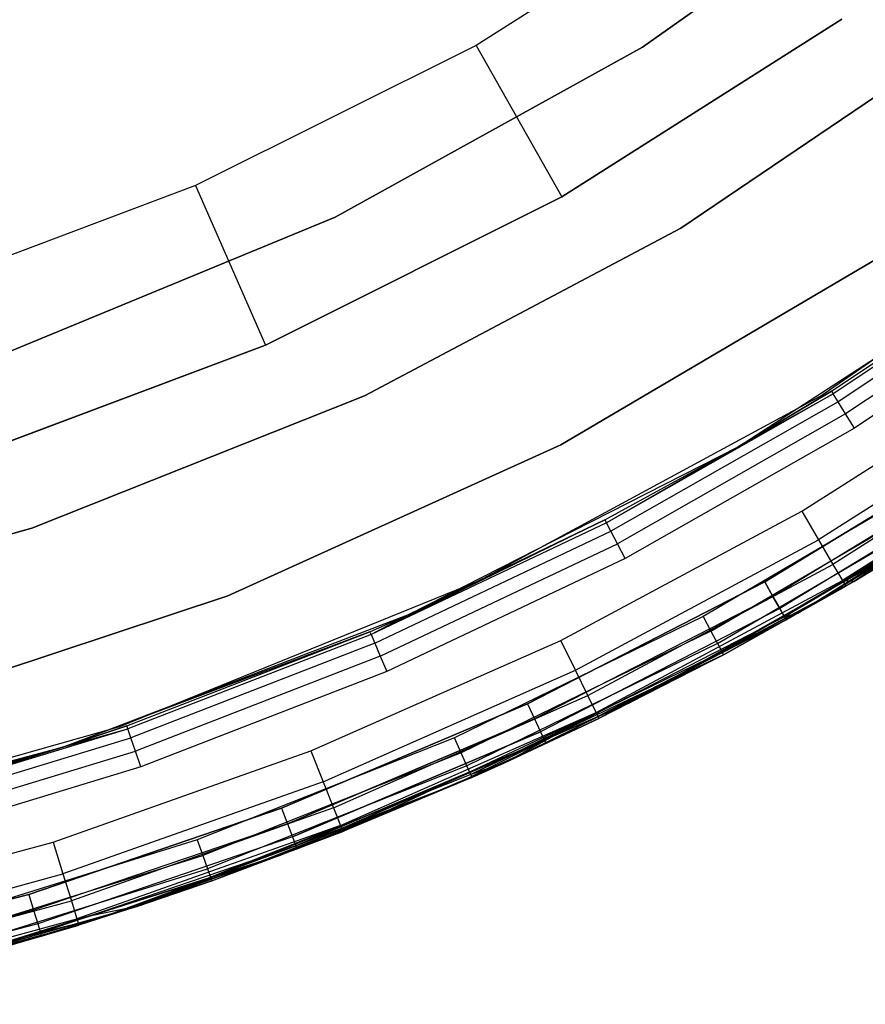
# Model space of a CAD drawing. Extents: x 0.04 to 8.54, y 0.04 to 8.54.
# Tile 12 of 36: x 5.49 to 6.46, y 0.14 to 1.28. Entities that reach past the tile are written whole.
import ezdxf

# ---------------------------------------------------------------- set-up
doc = ezdxf.new("R2010")
doc.units = 0
doc.header["$LTSCALE"] = 2.54
doc.layers.get('0').update_dxf_attribs({"color": 13, "linetype": 'CONTINUOUS'})

# ---------------------------------------------------------------- blocks, each defined once
blk = doc.blocks.new('MURTER_STL')
at = {"color": 0}
for p, q in [((6.5376, 1.4789, -5.66), (6.2084, 1.2453, -5.66)), ((6.2084, 1.2453, -5.3), (6.5376, 1.4789, -5.3)), ((6.2084, 1.2453, -5.3), (6.5376, 1.4789, -5.3)), ((6.5376, 1.4789, -5.66), (6.2084, 1.2453, -5.66)), ((6.3212, 1.4406, -5.9053), (6.0171, 1.2472, -5.9053)), ((6.3212, 1.4406, -5.9053), (6.0171, 1.2472, -5.9053)), ((6.1156, 1.0732, -5.7053), (6.4371, 1.2776, -5.7053)), ((6.4371, 1.2776, -4.1053), (6.1156, 1.0732, -4.1053)), ((6.4371, 1.2776, -4.1053), (6.1156, 1.0732, -4.1053)), ((6.1156, 1.0732, -5.7053), (6.4371, 1.2776, -5.7053)), ((6.2523, 1.0372, -5.85), (6.5929, 1.2681, -5.85)), ((6.5929, 1.2681, -5.66), (6.2523, 1.0372, -5.66)), ((6.2523, 1.0372, -5.85), (6.5929, 1.2681, -5.85)), ((6.5929, 1.2681, -5.66), (6.2523, 1.0372, -5.66)), ((6.0171, 1.2472, -5.9053), (5.6948, 1.0861, -5.9053)), ((6.0171, 1.2472, -5.9053), (5.6948, 1.0861, -5.9053)), ((6.2084, 1.2453, -5.66), (5.8551, 1.05, -5.66)), ((5.8551, 1.05, -5.3), (6.2084, 1.2453, -5.3)), ((5.8551, 1.05, -5.3), (6.2084, 1.2453, -5.3)), ((6.2084, 1.2453, -5.66), (5.8551, 1.05, -5.66)), ((6.0171, 1.2472, -5.9053), (6.1156, 1.0732, -5.7053)), ((6.0171, 1.2472, -5.9053), (6.1156, 1.0732, -5.7053)), ((6.2084, 1.2453, -5.66), (6.2084, 1.2453, -5.3)), ((6.2084, 1.2453, -5.66), (6.2084, 1.2453, -5.3)), ((6.4132, 0.8444, -5.3), (6.7797, 1.0986, -5.3)), ((6.4132, 0.8444, -2.6), (6.7797, 1.0986, -2.6)), ((6.4132, 0.8444, -5.3), (6.7797, 1.0986, -5.3)), ((6.4132, 0.8444, -2.6), (6.7797, 1.0986, -2.6)), ((5.6948, 1.0861, -5.9053), (5.3576, 0.959, -5.9053)), ((5.6948, 1.0861, -5.9053), (5.3576, 0.959, -5.9053)), ((5.6948, 1.0861, -5.9053), (5.7749, 0.9028, -5.7053)), ((5.6948, 1.0861, -5.9053), (5.7749, 0.9028, -5.7053)), ((5.7749, 0.9028, -5.7053), (6.1156, 1.0732, -5.7053)), ((6.1156, 1.0732, -4.1053), (5.7749, 0.9028, -4.1053)), ((6.1156, 1.0732, -4.1053), (5.7749, 0.9028, -4.1053)), ((5.7749, 0.9028, -5.7053), (6.1156, 1.0732, -5.7053)), ((6.1156, 1.0732, -5.7053), (6.1156, 1.0732, -4.1053)), ((6.1156, 1.0732, -5.7053), (6.1156, 1.0732, -4.1053)), ((5.8551, 1.05, -5.66), (5.4821, 0.8956, -5.66)), ((5.4821, 0.8956, -5.3), (5.8551, 1.05, -5.3)), ((5.4821, 0.8956, -5.3), (5.8551, 1.05, -5.3)), ((5.8551, 1.05, -5.66), (5.4821, 0.8956, -5.66)), ((5.8551, 1.05, -5.66), (5.8551, 1.05, -5.3)), ((5.8551, 1.05, -5.66), (5.8551, 1.05, -5.3)), ((5.8888, 0.8444, -5.85), (6.2523, 1.0372, -5.85)), ((6.2523, 1.0372, -5.66), (5.8888, 0.8444, -5.66)), ((5.8888, 0.8444, -5.85), (6.2523, 1.0372, -5.85)), ((6.2523, 1.0372, -5.66), (5.8888, 0.8444, -5.66)), ((6.2523, 1.0372, -5.85), (6.2523, 1.0372, -5.66)), ((6.2523, 1.0372, -5.85), (6.2523, 1.0372, -5.66)), ((6.3182, 0.7858, -7.5), (6.6738, 1.0167, -7.5)), ((6.3182, 0.7858, -7.5), (6.6738, 1.0167, -7.5)), ((6.4253, 0.8498, -6.05), (6.6738, 1.0167, -7.5)), ((6.4253, 0.8498, -6.05), (6.6738, 1.0167, -6.05)), ((6.4253, 0.8498, -6.05), (6.6738, 1.0167, -7.5)), ((6.4253, 0.8498, -6.05), (6.6738, 1.0167, -6.05)), ((6.676, 1.0136, -6.0309), (6.4273, 0.8466, -6.0309)), ((6.676, 1.0136, -6.0309), (6.4273, 0.8466, -6.0309)), ((6.1145, 0.7882, -6), (6.4768, 1.0016, -6)), ((6.4768, 1.0016, -5.85), (6.1145, 0.7882, -5.85)), ((6.1145, 0.7882, -6), (6.4768, 1.0016, -6)), ((6.4768, 1.0016, -5.85), (6.1145, 0.7882, -5.85)), ((6.6824, 1.0049, -6.0146), (6.433, 0.8374, -6.0146)), ((6.6824, 1.0049, -6.0146), (6.433, 0.8374, -6.0146)), ((6.6919, 0.9917, -6.0038), (6.4415, 0.8236, -6.0038)), ((6.6919, 0.9917, -6.0038), (6.4415, 0.8236, -6.0038)), ((6.7031, 0.9762, -6), (6.4516, 0.8073, -6)), ((6.7031, 0.9762, -6), (6.4516, 0.8073, -6)), ((5.4184, 0.7685, -5.7053), (5.7749, 0.9028, -5.7053)), ((5.7749, 0.9028, -4.1053), (5.4184, 0.7685, -4.1053)), ((5.7749, 0.9028, -4.1053), (5.4184, 0.7685, -4.1053)), ((5.4184, 0.7685, -5.7053), (5.7749, 0.9028, -5.7053)), ((5.7749, 0.9028, -5.7053), (5.7749, 0.9028, -4.1053)), ((5.7749, 0.9028, -5.7053), (5.7749, 0.9028, -4.1053)), ((6.3912, 0.7118, -2.4), (6.6561, 0.8807, -2.4)), ((6.3912, 0.7118, -2.4), (6.6561, 0.8807, -2.4)), ((6.3182, 0.7858, -6.05), (6.4253, 0.8498, -6.05)), ((6.4253, 0.8498, -6.05), (6.3182, 0.7858, -7.5)), ((6.4253, 0.8498, -6.05), (6.3182, 0.7858, -7.5)), ((6.3182, 0.7858, -6.05), (6.4253, 0.8498, -6.05)), ((6.6778, 0.8492, -2.4076), (6.4106, 0.6787, -2.4076)), ((6.6778, 0.8492, -2.4076), (6.4106, 0.6787, -2.4076)), ((6.4253, 0.8498, -6.05), (6.4273, 0.8466, -6.0309)), ((6.4253, 0.8498, -6.05), (6.4273, 0.8466, -6.0309)), ((5.5066, 0.6921, -5.85), (5.8888, 0.8444, -5.85)), ((5.8888, 0.8444, -5.66), (5.5066, 0.6921, -5.66)), ((5.5066, 0.6921, -5.85), (5.8888, 0.8444, -5.85)), ((5.8888, 0.8444, -5.66), (5.5066, 0.6921, -5.66)), ((5.8888, 0.8444, -5.85), (5.8888, 0.8444, -5.66)), ((5.8888, 0.8444, -5.85), (5.8888, 0.8444, -5.66)), ((6.0209, 0.6321, -5.3), (6.4132, 0.8444, -5.3)), ((6.0209, 0.6321, -2.6), (6.4132, 0.8444, -2.6)), ((6.0209, 0.6321, -5.3), (6.4132, 0.8444, -5.3)), ((6.0209, 0.6321, -2.6), (6.4132, 0.8444, -2.6)), ((6.4273, 0.8466, -6.0309), (6.1669, 0.6984, -6.0309)), ((6.4273, 0.8466, -6.0309), (6.1669, 0.6984, -6.0309)), ((6.3182, 0.7858, -6.05), (6.4273, 0.8466, -6.0309)), ((6.3182, 0.7858, -6.05), (6.4273, 0.8466, -6.0309)), ((6.4132, 0.8444, -2.6), (6.4132, 0.8444, -5.3)), ((6.4132, 0.8444, -2.6), (6.4132, 0.8444, -5.3)), ((6.433, 0.8374, -6.0146), (6.4273, 0.8466, -6.0309)), ((6.433, 0.8374, -6.0146), (6.4273, 0.8466, -6.0309)), ((6.433, 0.8374, -6.0146), (6.1719, 0.6888, -6.0146)), ((6.433, 0.8374, -6.0146), (6.1719, 0.6888, -6.0146)), ((6.4415, 0.8236, -6.0038), (6.433, 0.8374, -6.0146)), ((6.4415, 0.8236, -6.0038), (6.433, 0.8374, -6.0146)), ((6.4415, 0.8236, -6.0038), (6.1794, 0.6744, -6.0038)), ((6.4415, 0.8236, -6.0038), (6.1794, 0.6744, -6.0038)), ((6.6963, 0.8226, -2.4293), (6.427, 0.6507, -2.4293)), ((6.6963, 0.8226, -2.4293), (6.427, 0.6507, -2.4293)), ((6.4516, 0.8073, -6), (6.4415, 0.8236, -6.0038)), ((6.4516, 0.8073, -6), (6.4415, 0.8236, -6.0038)), ((6.4516, 0.8073, -6), (6.1883, 0.6574, -6)), ((6.4516, 0.8073, -6), (6.1883, 0.6574, -6)), ((6.7087, 0.8047, -2.4617), (6.4379, 0.632, -2.4617)), ((6.7087, 0.8047, -2.4617), (6.4379, 0.632, -2.4617)), ((6.7087, 0.8047, -2.4617), (6.4512, 0.631, -2.5)), ((6.7087, 0.8047, -2.4617), (6.4512, 0.631, -2.5)), ((6.713, 0.7985, -2.5), (6.4512, 0.631, -2.5)), ((6.713, 0.7985, -2.5), (6.4512, 0.631, -2.5)), ((5.7317, 0.6144, -6), (6.1145, 0.7882, -6)), ((6.1145, 0.7882, -5.85), (5.7317, 0.6144, -5.85)), ((5.7317, 0.6144, -6), (6.1145, 0.7882, -6)), ((6.1145, 0.7882, -5.85), (5.7317, 0.6144, -5.85)), ((5.9405, 0.5934, -7.5), (6.3182, 0.7858, -7.5)), ((5.9405, 0.5934, -7.5), (6.3182, 0.7858, -7.5)), ((6.1145, 0.7882, -6), (6.1145, 0.7882, -5.85)), ((6.1145, 0.7882, -6), (6.1145, 0.7882, -5.85)), ((6.1651, 0.7018, -6.05), (6.3182, 0.7858, -7.5)), ((6.1651, 0.7018, -6.05), (6.3182, 0.7858, -6.05)), ((6.1651, 0.7018, -6.05), (6.3182, 0.7858, -7.5)), ((6.1651, 0.7018, -6.05), (6.3182, 0.7858, -6.05)), ((6.3182, 0.7858, -6.05), (6.1669, 0.6984, -6.0309)), ((6.3182, 0.7858, -6.05), (6.1669, 0.6984, -6.0309)), ((6.3182, 0.7858, -6.05), (6.3182, 0.7858, -7.5)), ((6.3182, 0.7858, -6.05), (6.3182, 0.7858, -7.5)), ((6.6106, 0.7904, -7.5), (6.3488, 0.6306, -7.5)), ((6.3488, 0.6306, -6), (6.6106, 0.7904, -6)), ((6.3488, 0.6306, -6), (6.6106, 0.7904, -6)), ((6.6106, 0.7904, -7.5), (6.3488, 0.6306, -7.5)), ((6.6212, 0.7745, -6.0038), (6.3581, 0.6139, -6.0038)), ((6.6212, 0.7745, -6.0038), (6.3581, 0.6139, -6.0038)), ((6.6212, 0.7745, -7.4962), (6.3581, 0.6139, -7.4962)), ((6.6212, 0.7745, -7.4962), (6.3581, 0.6139, -7.4962)), ((6.6302, 0.7609, -6.0146), (6.3661, 0.5998, -6.0146)), ((6.6302, 0.7609, -6.0146), (6.3661, 0.5998, -6.0146)), ((6.6302, 0.7609, -7.4854), (6.3661, 0.5998, -7.4854)), ((6.6302, 0.7609, -7.4854), (6.3661, 0.5998, -7.4854)), ((6.5521, 0.7516, -5.3), (6.2778, 0.5909, -5.3)), ((6.5521, 0.7516, -5.3), (6.2778, 0.5909, -5.3)), ((6.6361, 0.7519, -6.0309), (6.3714, 0.5903, -6.0309)), ((6.6361, 0.7519, -6.0309), (6.3714, 0.5903, -6.0309)), ((6.6361, 0.7519, -7.4691), (6.3714, 0.5903, -7.4691)), ((6.6361, 0.7519, -7.4691), (6.3714, 0.5903, -7.4691)), ((6.6382, 0.7487, -7.45), (6.3714, 0.5903, -7.4691)), ((6.6382, 0.7487, -7.45), (6.3714, 0.5903, -7.4691)), ((6.3865, 0.5945, -6.05), (6.6361, 0.7519, -6.0309)), ((6.3865, 0.5945, -6.05), (6.6361, 0.7519, -6.0309)), ((6.6382, 0.7487, -6.05), (6.3865, 0.5945, -6.05)), ((6.3865, 0.5945, -7.45), (6.6382, 0.7487, -7.45)), ((6.6382, 0.7487, -6.05), (6.3865, 0.5945, -6.05)), ((6.3865, 0.5945, -7.45), (6.6382, 0.7487, -7.45)), ((6.2868, 0.574, -5.2962), (6.5624, 0.7354, -5.2962)), ((6.2868, 0.574, -5.2962), (6.5624, 0.7354, -5.2962)), ((6.2945, 0.5597, -5.2854), (6.5711, 0.7218, -5.2854)), ((6.2945, 0.5597, -5.2854), (6.5711, 0.7218, -5.2854)), ((6.1143, 0.5633, -2.4), (6.3912, 0.7118, -2.4)), ((6.1143, 0.5633, -2.4), (6.3912, 0.7118, -2.4)), ((6.5742, 0.7072, -5.3), (6.1934, 0.4916, -5.3)), ((6.1934, 0.4916, -6), (6.5742, 0.7072, -6)), ((6.5742, 0.7072, -5.3), (6.1934, 0.4916, -5.3)), ((6.1934, 0.4916, -6), (6.5742, 0.7072, -6)), ((6.2996, 0.5502, -5.2691), (6.577, 0.7126, -5.2691)), ((6.2996, 0.5502, -5.2691), (6.577, 0.7126, -5.2691)), ((6.3912, 0.7118, -2.4), (6.4106, 0.6787, -2.4076)), ((6.3912, 0.7118, -2.4), (6.4106, 0.6787, -2.4076)), ((6.4512, 0.631, -5.25), (6.577, 0.7126, -5.2691)), ((6.4512, 0.631, -5.25), (6.577, 0.7126, -5.2691)), ((6.4512, 0.631, -5.25), (6.579, 0.7094, -5.25)), ((6.579, 0.7094, -5.25), (6.4512, 0.631, -2.5)), ((6.579, 0.7094, -5.25), (6.4512, 0.631, -2.5)), ((6.4512, 0.631, -5.25), (6.579, 0.7094, -5.25)), ((5.1101, 0.5821, -5.85), (5.5066, 0.6921, -5.85)), ((5.5066, 0.6921, -5.66), (5.1101, 0.5821, -5.66)), ((5.1101, 0.5821, -5.85), (5.5066, 0.6921, -5.85)), ((5.5066, 0.6921, -5.66), (5.1101, 0.5821, -5.66)), ((5.5066, 0.6921, -5.85), (5.5066, 0.6921, -5.66)), ((5.5066, 0.6921, -5.85), (5.5066, 0.6921, -5.66)), ((6.1651, 0.7018, -6.05), (5.8963, 0.5699, -6.0309)), ((6.1651, 0.7018, -6.05), (5.8963, 0.5699, -6.0309)), ((6.1669, 0.6984, -6.0309), (5.8963, 0.5699, -6.0309)), ((6.1669, 0.6984, -6.0309), (5.8963, 0.5699, -6.0309)), ((5.9405, 0.5934, -6.05), (6.1651, 0.7018, -6.05)), ((6.1651, 0.7018, -6.05), (5.9405, 0.5934, -7.5)), ((6.1651, 0.7018, -6.05), (5.9405, 0.5934, -7.5)), ((5.9405, 0.5934, -6.05), (6.1651, 0.7018, -6.05)), ((6.1651, 0.7018, -6.05), (6.1669, 0.6984, -6.0309)), ((6.1651, 0.7018, -6.05), (6.1669, 0.6984, -6.0309)), ((6.1719, 0.6888, -6.0146), (6.1669, 0.6984, -6.0309)), ((6.1719, 0.6888, -6.0146), (6.1669, 0.6984, -6.0309)), ((5.9006, 0.5599, -6.0146), (6.1719, 0.6888, -6.0146)), ((5.9006, 0.5599, -6.0146), (6.1719, 0.6888, -6.0146)), ((6.1794, 0.6744, -6.0038), (6.1719, 0.6888, -6.0146)), ((6.1794, 0.6744, -6.0038), (6.1719, 0.6888, -6.0146)), ((5.907, 0.545, -6.0038), (6.1794, 0.6744, -6.0038)), ((5.907, 0.545, -6.0038), (6.1794, 0.6744, -6.0038)), ((6.1311, 0.529, -2.4076), (6.4106, 0.6787, -2.4076)), ((6.1311, 0.529, -2.4076), (6.4106, 0.6787, -2.4076)), ((6.1883, 0.6574, -6), (6.1794, 0.6744, -6.0038)), ((6.1883, 0.6574, -6), (6.1794, 0.6744, -6.0038)), ((6.4106, 0.6787, -2.4076), (6.427, 0.6507, -2.4293)), ((6.4106, 0.6787, -2.4076), (6.427, 0.6507, -2.4293)), ((6.1883, 0.6574, -6), (5.9146, 0.5274, -6)), ((6.1883, 0.6574, -6), (5.9146, 0.5274, -6)), ((6.1454, 0.4998, -2.4293), (6.427, 0.6507, -2.4293)), ((6.1454, 0.4998, -2.4293), (6.427, 0.6507, -2.4293)), ((6.427, 0.6507, -2.4293), (6.4379, 0.632, -2.4617)), ((6.427, 0.6507, -2.4293), (6.4379, 0.632, -2.4617)), ((5.6077, 0.4643, -5.3), (6.0209, 0.6321, -5.3)), ((5.6077, 0.4643, -2.6), (6.0209, 0.6321, -2.6)), ((5.6077, 0.4643, -5.3), (6.0209, 0.6321, -5.3)), ((5.6077, 0.4643, -2.6), (6.0209, 0.6321, -2.6)), ((6.0209, 0.6321, -2.6), (6.0209, 0.6321, -5.3)), ((6.0209, 0.6321, -2.6), (6.0209, 0.6321, -5.3)), ((6.3488, 0.6306, -7.5), (6.0759, 0.4903, -7.5)), ((6.0759, 0.4903, -6), (6.3488, 0.6306, -6)), ((6.0759, 0.4903, -6), (6.3488, 0.6306, -6)), ((6.3488, 0.6306, -7.5), (6.0759, 0.4903, -7.5)), ((6.1549, 0.4803, -2.4617), (6.4379, 0.632, -2.4617)), ((6.1549, 0.4803, -2.4617), (6.4379, 0.632, -2.4617)), ((6.4418, 0.6255, -2.5), (6.1582, 0.4735, -2.5)), ((6.4418, 0.6255, -2.5), (6.1582, 0.4735, -2.5)), ((6.2996, 0.5502, -5.2691), (6.4512, 0.631, -5.25)), ((6.2996, 0.5502, -5.2691), (6.4512, 0.631, -5.25)), ((6.3014, 0.5468, -5.25), (6.4512, 0.631, -5.25)), ((6.4512, 0.631, -2.5), (6.3014, 0.5468, -5.25)), ((6.4512, 0.631, -2.5), (6.3014, 0.5468, -5.25)), ((6.3014, 0.5468, -5.25), (6.4512, 0.631, -5.25)), ((6.3014, 0.5468, -5.25), (6.4418, 0.6255, -2.5)), ((6.3014, 0.5468, -5.25), (6.4418, 0.6255, -2.5)), ((6.3488, 0.6306, -6), (6.3581, 0.6139, -6.0038)), ((6.3488, 0.6306, -6), (6.3581, 0.6139, -6.0038)), ((6.3581, 0.6139, -7.4962), (6.3488, 0.6306, -7.5)), ((6.3581, 0.6139, -7.4962), (6.3488, 0.6306, -7.5)), ((6.4512, 0.631, -2.5), (6.4379, 0.632, -2.4617)), ((6.4379, 0.632, -2.4617), (6.4418, 0.6255, -2.5)), ((6.4512, 0.631, -2.5), (6.4379, 0.632, -2.4617)), ((6.4379, 0.632, -2.4617), (6.4418, 0.6255, -2.5)), ((6.4512, 0.631, -2.5), (6.4418, 0.6255, -2.5)), ((6.4512, 0.631, -2.5), (6.4418, 0.6255, -2.5)), ((6.4512, 0.631, -5.25), (6.4512, 0.631, -2.5)), ((6.4512, 0.631, -5.25), (6.4512, 0.631, -2.5)), ((5.3325, 0.4824, -6), (5.7317, 0.6144, -6)), ((5.7317, 0.6144, -5.85), (5.3325, 0.4824, -5.85)), ((5.3325, 0.4824, -6), (5.7317, 0.6144, -6)), ((5.7317, 0.6144, -5.85), (5.3325, 0.4824, -5.85)), ((5.7317, 0.6144, -6), (5.7317, 0.6144, -5.85)), ((5.7317, 0.6144, -6), (5.7317, 0.6144, -5.85)), ((6.3581, 0.6139, -6.0038), (6.0841, 0.473, -6.0038)), ((6.3581, 0.6139, -6.0038), (6.0841, 0.473, -6.0038)), ((6.3581, 0.6139, -7.4962), (6.0841, 0.473, -7.4962)), ((6.3581, 0.6139, -7.4962), (6.0841, 0.473, -7.4962)), ((6.3581, 0.6139, -6.0038), (6.3661, 0.5998, -6.0146)), ((6.3581, 0.6139, -6.0038), (6.3661, 0.5998, -6.0146)), ((6.3661, 0.5998, -7.4854), (6.3581, 0.6139, -7.4962)), ((6.3661, 0.5998, -7.4854), (6.3581, 0.6139, -7.4962)), ((5.5447, 0.4414, -7.5), (5.9405, 0.5934, -7.5)), ((5.5447, 0.4414, -7.5), (5.9405, 0.5934, -7.5)), ((5.8948, 0.5733, -6.05), (5.9405, 0.5934, -7.5)), ((5.8948, 0.5733, -6.05), (5.9405, 0.5934, -6.05)), ((5.8948, 0.5733, -6.05), (5.9405, 0.5934, -7.5)), ((5.8948, 0.5733, -6.05), (5.9405, 0.5934, -6.05)), ((5.9405, 0.5934, -6.05), (5.8963, 0.5699, -6.0309)), ((5.9405, 0.5934, -6.05), (5.8963, 0.5699, -6.0309)), ((5.9405, 0.5934, -6.05), (5.9405, 0.5934, -7.5)), ((5.9405, 0.5934, -6.05), (5.9405, 0.5934, -7.5)), ((6.2778, 0.5909, -5.3), (5.9921, 0.4514, -5.3)), ((6.2778, 0.5909, -5.3), (5.9921, 0.4514, -5.3)), ((6.3661, 0.5998, -6.0146), (6.0909, 0.4583, -6.0146)), ((6.3661, 0.5998, -6.0146), (6.0909, 0.4583, -6.0146)), ((6.3661, 0.5998, -7.4854), (6.0909, 0.4583, -7.4854)), ((6.3661, 0.5998, -7.4854), (6.0909, 0.4583, -7.4854)), ((6.3714, 0.5903, -6.0309), (6.0955, 0.4485, -6.0309)), ((6.3714, 0.5903, -6.0309), (6.0955, 0.4485, -6.0309)), ((6.3714, 0.5903, -7.4691), (6.0955, 0.4485, -7.4691)), ((6.3714, 0.5903, -7.4691), (6.0955, 0.4485, -7.4691)), ((6.2778, 0.5909, -5.3), (6.2868, 0.574, -5.2962)), ((6.2778, 0.5909, -5.3), (6.2868, 0.574, -5.2962)), ((6.3661, 0.5998, -6.0146), (6.3714, 0.5903, -6.0309)), ((6.3661, 0.5998, -6.0146), (6.3714, 0.5903, -6.0309)), ((6.3714, 0.5903, -7.4691), (6.3661, 0.5998, -7.4854)), ((6.3714, 0.5903, -7.4691), (6.3661, 0.5998, -7.4854)), ((6.3865, 0.5945, -6.05), (6.3714, 0.5903, -6.0309)), ((6.3865, 0.5945, -6.05), (6.3714, 0.5903, -6.0309)), ((6.3865, 0.5945, -7.45), (6.3714, 0.5903, -7.4691)), ((6.3865, 0.5945, -7.45), (6.3714, 0.5903, -7.4691)), ((6.3732, 0.587, -6.05), (6.3714, 0.5903, -6.0309)), ((6.3732, 0.587, -6.05), (6.3714, 0.5903, -6.0309)), ((6.3714, 0.5903, -7.4691), (6.3732, 0.587, -7.45)), ((6.3714, 0.5903, -7.4691), (6.3732, 0.587, -7.45)), ((6.3865, 0.5945, -6.05), (6.3732, 0.587, -6.05)), ((6.3732, 0.587, -7.45), (6.3865, 0.5945, -7.45)), ((6.3865, 0.5945, -6.05), (6.3732, 0.587, -6.05)), ((6.3732, 0.587, -7.45), (6.3865, 0.5945, -7.45)), ((6.3865, 0.5945, -6.05), (6.3865, 0.5945, -7.45)), ((6.3865, 0.5945, -6.05), (6.3865, 0.5945, -7.45)), ((6.3732, 0.587, -6.05), (6.0972, 0.4451, -6.05)), ((6.0972, 0.4451, -7.45), (6.3732, 0.587, -7.45)), ((6.3732, 0.587, -6.05), (6.0972, 0.4451, -6.05)), ((6.0972, 0.4451, -7.45), (6.3732, 0.587, -7.45)), ((6.3732, 0.587, -6.05), (6.3732, 0.587, -7.45)), ((6.3732, 0.587, -6.05), (6.3732, 0.587, -7.45)), ((5.8948, 0.5733, -6.05), (5.5447, 0.4414, -7.5)), ((5.8948, 0.5733, -6.05), (5.5447, 0.4414, -7.5)), ((5.6157, 0.4652, -6.05), (5.8948, 0.5733, -6.05)), ((5.6157, 0.4652, -6.05), (5.8948, 0.5733, -6.05)), ((5.8963, 0.5699, -6.0309), (5.6169, 0.4616, -6.0309)), ((5.8963, 0.5699, -6.0309), (5.6169, 0.4616, -6.0309)), ((5.8963, 0.5699, -6.0309), (5.8948, 0.5733, -6.05)), ((5.8963, 0.5699, -6.0309), (5.8948, 0.5733, -6.05)), ((5.8963, 0.5699, -6.0309), (5.9006, 0.5599, -6.0146)), ((5.8963, 0.5699, -6.0309), (5.9006, 0.5599, -6.0146)), ((6.2868, 0.574, -5.2962), (5.9999, 0.4339, -5.2962)), ((6.2868, 0.574, -5.2962), (5.9999, 0.4339, -5.2962)), ((6.2868, 0.574, -5.2962), (6.2945, 0.5597, -5.2854)), ((6.2868, 0.574, -5.2962), (6.2945, 0.5597, -5.2854)), ((5.9006, 0.5599, -6.0146), (5.6205, 0.4514, -6.0146)), ((5.9006, 0.5599, -6.0146), (5.6205, 0.4514, -6.0146)), ((5.827, 0.4363, -2.4), (6.1143, 0.5633, -2.4)), ((5.827, 0.4363, -2.4), (6.1143, 0.5633, -2.4)), ((5.9006, 0.5599, -6.0146), (5.907, 0.545, -6.0038)), ((5.9006, 0.5599, -6.0146), (5.907, 0.545, -6.0038)), ((6.2945, 0.5597, -5.2854), (6.0064, 0.419, -5.2854)), ((6.2945, 0.5597, -5.2854), (6.0064, 0.419, -5.2854)), ((6.1311, 0.529, -2.4076), (6.1143, 0.5633, -2.4)), ((6.1311, 0.529, -2.4076), (6.1143, 0.5633, -2.4)), ((6.2945, 0.5597, -5.2854), (6.2996, 0.5502, -5.2691)), ((6.2945, 0.5597, -5.2854), (6.2996, 0.5502, -5.2691)), ((5.907, 0.545, -6.0038), (5.6258, 0.4361, -6.0038)), ((5.907, 0.545, -6.0038), (5.6258, 0.4361, -6.0038)), ((5.907, 0.545, -6.0038), (5.9146, 0.5274, -6)), ((5.907, 0.545, -6.0038), (5.9146, 0.5274, -6)), ((6.2996, 0.5502, -5.2691), (6.0108, 0.4091, -5.2691)), ((6.2996, 0.5502, -5.2691), (6.0108, 0.4091, -5.2691)), ((6.3014, 0.5468, -5.25), (6.0108, 0.4091, -5.2691)), ((6.3014, 0.5468, -5.25), (6.0108, 0.4091, -5.2691)), ((6.0497, 0.4224, -5.25), (6.3014, 0.5468, -5.25)), ((6.0497, 0.4224, -5.25), (6.3014, 0.5468, -5.25)), ((6.3014, 0.5468, -5.25), (6.1582, 0.4735, -2.5)), ((6.3014, 0.5468, -5.25), (6.1582, 0.4735, -2.5)), ((6.3014, 0.5468, -5.25), (6.2996, 0.5502, -5.2691)), ((6.3014, 0.5468, -5.25), (6.2996, 0.5502, -5.2691)), ((5.9146, 0.5274, -6), (5.632, 0.418, -6)), ((5.9146, 0.5274, -6), (5.632, 0.418, -6)), ((5.8412, 0.4007, -2.4076), (6.1311, 0.529, -2.4076)), ((5.8412, 0.4007, -2.4076), (6.1311, 0.529, -2.4076)), ((6.1454, 0.4998, -2.4293), (6.1311, 0.529, -2.4076)), ((6.1454, 0.4998, -2.4293), (6.1311, 0.529, -2.4076)), ((5.8532, 0.3706, -2.4293), (6.1454, 0.4998, -2.4293)), ((5.8532, 0.3706, -2.4293), (6.1454, 0.4998, -2.4293)), ((6.1549, 0.4803, -2.4617), (6.1454, 0.4998, -2.4293)), ((6.1549, 0.4803, -2.4617), (6.1454, 0.4998, -2.4293)), ((6.1934, 0.4916, -5.3), (5.7924, 0.3164, -5.3)), ((5.7924, 0.3164, -6), (6.1934, 0.4916, -6)), ((6.1934, 0.4916, -5.3), (5.7924, 0.3164, -5.3)), ((5.7924, 0.3164, -6), (6.1934, 0.4916, -6)), ((6.0759, 0.4903, -7.5), (5.7936, 0.3704, -7.5)), ((5.7936, 0.3704, -6), (6.0759, 0.4903, -6)), ((5.7936, 0.3704, -6), (6.0759, 0.4903, -6)), ((6.0759, 0.4903, -7.5), (5.7936, 0.3704, -7.5)), ((6.0759, 0.4903, -6), (6.0841, 0.473, -6.0038)), ((6.0759, 0.4903, -6), (6.0841, 0.473, -6.0038)), ((6.0759, 0.4903, -7.5), (6.0841, 0.473, -7.4962)), ((6.0759, 0.4903, -7.5), (6.0841, 0.473, -7.4962)), ((6.1934, 0.4916, -5.3), (6.1934, 0.4916, -6)), ((6.1934, 0.4916, -5.3), (6.1934, 0.4916, -6)), ((5.8612, 0.3505, -2.4617), (6.1549, 0.4803, -2.4617)), ((5.8612, 0.3505, -2.4617), (6.1549, 0.4803, -2.4617)), ((5.864, 0.3434, -2.5), (6.1549, 0.4803, -2.4617)), ((5.864, 0.3434, -2.5), (6.1549, 0.4803, -2.4617)), ((6.0497, 0.4224, -2.5), (6.1549, 0.4803, -2.4617)), ((6.0497, 0.4224, -2.5), (6.1549, 0.4803, -2.4617)), ((6.1549, 0.4803, -2.4617), (6.1582, 0.4735, -2.5)), ((6.1549, 0.4803, -2.4617), (6.1582, 0.4735, -2.5)), ((5.1785, 0.3429, -5.3), (5.6077, 0.4643, -5.3)), ((5.1785, 0.3429, -2.6), (5.6077, 0.4643, -2.6)), ((5.1785, 0.3429, -5.3), (5.6077, 0.4643, -5.3)), ((5.1785, 0.3429, -2.6), (5.6077, 0.4643, -2.6)), ((5.5447, 0.4414, -6.05), (5.6157, 0.4652, -6.05)), ((5.6157, 0.4652, -6.05), (5.5447, 0.4414, -7.5)), ((5.6157, 0.4652, -6.05), (5.5447, 0.4414, -7.5)), ((5.5447, 0.4414, -6.05), (5.6157, 0.4652, -6.05)), ((5.6077, 0.4643, -2.6), (5.6077, 0.4643, -5.3)), ((5.6077, 0.4643, -2.6), (5.6077, 0.4643, -5.3)), ((5.6169, 0.4616, -6.0309), (5.6157, 0.4652, -6.05)), ((5.6169, 0.4616, -6.0309), (5.6157, 0.4652, -6.05)), ((6.0841, 0.473, -6.0038), (5.8004, 0.3525, -6.0038)), ((6.0841, 0.473, -6.0038), (5.8004, 0.3525, -6.0038)), ((5.8004, 0.3525, -7.4962), (6.0841, 0.473, -7.4962)), ((5.8004, 0.3525, -7.4962), (6.0841, 0.473, -7.4962)), ((6.0497, 0.4224, -5.25), (6.1582, 0.4735, -2.5)), ((6.1582, 0.4735, -2.5), (6.0497, 0.4224, -2.5)), ((6.0497, 0.4224, -5.25), (6.1582, 0.4735, -2.5)), ((6.1582, 0.4735, -2.5), (6.0497, 0.4224, -2.5)), ((6.0841, 0.473, -6.0038), (6.0909, 0.4583, -6.0146)), ((6.0841, 0.473, -6.0038), (6.0909, 0.4583, -6.0146)), ((6.0841, 0.473, -7.4962), (6.0909, 0.4583, -7.4854)), ((6.0841, 0.473, -7.4962), (6.0909, 0.4583, -7.4854)), ((5.3304, 0.3743, -6.0309), (5.6169, 0.4616, -6.0309)), ((5.3304, 0.3743, -6.0309), (5.6169, 0.4616, -6.0309)), ((5.5447, 0.4414, -6.05), (5.6169, 0.4616, -6.0309)), ((5.5447, 0.4414, -6.05), (5.6169, 0.4616, -6.0309)), ((5.6205, 0.4514, -6.0146), (5.6169, 0.4616, -6.0309)), ((5.6205, 0.4514, -6.0146), (5.6169, 0.4616, -6.0309)), ((6.0909, 0.4583, -6.0146), (5.8062, 0.3373, -6.0146)), ((6.0909, 0.4583, -6.0146), (5.8062, 0.3373, -6.0146)), ((5.8062, 0.3373, -7.4854), (6.0909, 0.4583, -7.4854)), ((5.8062, 0.3373, -7.4854), (6.0909, 0.4583, -7.4854)), ((6.0909, 0.4583, -6.0146), (6.0955, 0.4485, -6.0309)), ((6.0909, 0.4583, -6.0146), (6.0955, 0.4485, -6.0309)), ((6.0909, 0.4583, -7.4854), (6.0955, 0.4485, -7.4691)), ((6.0909, 0.4583, -7.4854), (6.0955, 0.4485, -7.4691)), ((5.3331, 0.3639, -6.0146), (5.6205, 0.4514, -6.0146)), ((5.3331, 0.3639, -6.0146), (5.6205, 0.4514, -6.0146)), ((5.6258, 0.4361, -6.0038), (5.6205, 0.4514, -6.0146)), ((5.6258, 0.4361, -6.0038), (5.6205, 0.4514, -6.0146)), ((5.9921, 0.4514, -5.3), (5.6967, 0.3339, -5.3)), ((5.9921, 0.4514, -5.3), (5.6967, 0.3339, -5.3)), ((6.0955, 0.4485, -6.0309), (5.8101, 0.3272, -6.0309)), ((6.0955, 0.4485, -6.0309), (5.8101, 0.3272, -6.0309)), ((5.8101, 0.3272, -7.4691), (6.0955, 0.4485, -7.4691)), ((5.8101, 0.3272, -7.4691), (6.0955, 0.4485, -7.4691)), ((5.9999, 0.4339, -5.2962), (5.9921, 0.4514, -5.3)), ((5.9999, 0.4339, -5.2962), (5.9921, 0.4514, -5.3)), ((5.9951, 0.3989, -6.05), (6.0955, 0.4485, -6.0309)), ((5.9951, 0.3989, -6.05), (6.0955, 0.4485, -6.0309)), ((5.9951, 0.3989, -7.45), (6.0955, 0.4485, -7.4691)), ((5.9951, 0.3989, -7.45), (6.0955, 0.4485, -7.4691)), ((6.0972, 0.4451, -6.05), (5.9951, 0.3989, -6.05)), ((5.9951, 0.3989, -7.45), (6.0972, 0.4451, -7.45)), ((6.0972, 0.4451, -6.05), (5.9951, 0.3989, -6.05)), ((5.9951, 0.3989, -7.45), (6.0972, 0.4451, -7.45)), ((6.0972, 0.4451, -6.05), (6.0955, 0.4485, -6.0309)), ((6.0972, 0.4451, -6.05), (6.0955, 0.4485, -6.0309)), ((6.0955, 0.4485, -7.4691), (6.0972, 0.4451, -7.45)), ((6.0955, 0.4485, -7.4691), (6.0972, 0.4451, -7.45)), ((6.0972, 0.4451, -6.05), (6.0972, 0.4451, -7.45)), ((6.0972, 0.4451, -6.05), (6.0972, 0.4451, -7.45)), ((5.1353, 0.3317, -7.5), (5.5447, 0.4414, -7.5)), ((5.1353, 0.3317, -7.5), (5.5447, 0.4414, -7.5)), ((5.5447, 0.4414, -7.5), (5.3294, 0.378, -6.05)), ((5.3294, 0.378, -6.05), (5.5447, 0.4414, -6.05)), ((5.5447, 0.4414, -7.5), (5.3294, 0.378, -6.05)), ((5.3294, 0.378, -6.05), (5.5447, 0.4414, -6.05)), ((5.3304, 0.3743, -6.0309), (5.5447, 0.4414, -6.05)), ((5.3304, 0.3743, -6.0309), (5.5447, 0.4414, -6.05)), ((5.3373, 0.3482, -6.0038), (5.6258, 0.4361, -6.0038)), ((5.3373, 0.3482, -6.0038), (5.6258, 0.4361, -6.0038)), ((5.531, 0.3313, -2.4), (5.827, 0.4363, -2.4)), ((5.531, 0.3313, -2.4), (5.827, 0.4363, -2.4)), ((5.5447, 0.4414, -6.05), (5.5447, 0.4414, -7.5)), ((5.5447, 0.4414, -6.05), (5.5447, 0.4414, -7.5)), ((5.632, 0.418, -6), (5.6258, 0.4361, -6.0038)), ((5.632, 0.418, -6), (5.6258, 0.4361, -6.0038)), ((5.9999, 0.4339, -5.2962), (5.7031, 0.3159, -5.2962)), ((5.9999, 0.4339, -5.2962), (5.7031, 0.3159, -5.2962)), ((5.827, 0.4363, -2.4), (5.8412, 0.4007, -2.4076)), ((5.827, 0.4363, -2.4), (5.8412, 0.4007, -2.4076)), ((6.0064, 0.419, -5.2854), (5.9999, 0.4339, -5.2962)), ((6.0064, 0.419, -5.2854), (5.9999, 0.4339, -5.2962)), ((6.0064, 0.419, -5.2854), (5.7085, 0.3006, -5.2854)), ((6.0064, 0.419, -5.2854), (5.7085, 0.3006, -5.2854)), ((6.0497, 0.4224, -2.5), (5.864, 0.3434, -2.5)), ((6.0497, 0.4224, -2.5), (5.864, 0.3434, -2.5)), ((6.0108, 0.4091, -5.2691), (6.0064, 0.419, -5.2854)), ((6.0108, 0.4091, -5.2691), (6.0064, 0.419, -5.2854)), ((6.0497, 0.4224, -5.25), (6.0108, 0.4091, -5.2691)), ((6.0497, 0.4224, -5.25), (6.0108, 0.4091, -5.2691)), ((6.0123, 0.4057, -5.25), (6.0497, 0.4224, -2.5)), ((6.0123, 0.4057, -5.25), (6.0497, 0.4224, -2.5)), ((6.0123, 0.4057, -5.25), (6.0497, 0.4224, -5.25)), ((6.0123, 0.4057, -5.25), (6.0497, 0.4224, -5.25)), ((6.0497, 0.4224, -5.25), (6.0497, 0.4224, -2.5)), ((6.0497, 0.4224, -5.25), (6.0497, 0.4224, -2.5)), ((5.632, 0.418, -6), (5.3422, 0.3297, -6)), ((5.632, 0.418, -6), (5.3422, 0.3297, -6)), ((6.0108, 0.4091, -5.2691), (5.7121, 0.2904, -5.2691)), ((6.0108, 0.4091, -5.2691), (5.7121, 0.2904, -5.2691)), ((6.0108, 0.4091, -5.2691), (6.0123, 0.4057, -5.25)), ((6.0108, 0.4091, -5.2691), (6.0123, 0.4057, -5.25)), ((5.8412, 0.4007, -2.4076), (5.5424, 0.2948, -2.4076)), ((5.8412, 0.4007, -2.4076), (5.5424, 0.2948, -2.4076)), ((5.7134, 0.2868, -5.25), (6.0123, 0.4057, -5.25)), ((5.7134, 0.2868, -5.25), (6.0123, 0.4057, -5.25)), ((5.8101, 0.3272, -6.0309), (5.9951, 0.3989, -6.05)), ((5.8101, 0.3272, -6.0309), (5.9951, 0.3989, -6.05)), ((5.8101, 0.3272, -7.4691), (5.9951, 0.3989, -7.45)), ((5.8101, 0.3272, -7.4691), (5.9951, 0.3989, -7.45)), ((5.9951, 0.3989, -6.05), (5.8115, 0.3237, -6.05)), ((5.8115, 0.3237, -7.45), (5.9951, 0.3989, -7.45)), ((5.9951, 0.3989, -6.05), (5.8115, 0.3237, -6.05)), ((5.8115, 0.3237, -7.45), (5.9951, 0.3989, -7.45)), ((5.8412, 0.4007, -2.4076), (5.8532, 0.3706, -2.4293)), ((5.8412, 0.4007, -2.4076), (5.8532, 0.3706, -2.4293)), ((6.0123, 0.4057, -5.25), (5.864, 0.3434, -2.5)), ((6.0123, 0.4057, -5.25), (5.864, 0.3434, -2.5)), ((5.9951, 0.3989, -6.05), (5.9951, 0.3989, -7.45)), ((5.9951, 0.3989, -6.05), (5.9951, 0.3989, -7.45)), ((5.7936, 0.3704, -7.5), (5.5032, 0.2713, -7.5)), ((5.5032, 0.2713, -6), (5.7936, 0.3704, -6)), ((5.5032, 0.2713, -6), (5.7936, 0.3704, -6)), ((5.7936, 0.3704, -7.5), (5.5032, 0.2713, -7.5)), ((5.8532, 0.3706, -2.4293), (5.552, 0.2639, -2.4293)), ((5.8532, 0.3706, -2.4293), (5.552, 0.2639, -2.4293)), ((5.7936, 0.3704, -6), (5.8004, 0.3525, -6.0038)), ((5.7936, 0.3704, -6), (5.8004, 0.3525, -6.0038)), ((5.7936, 0.3704, -7.5), (5.8004, 0.3525, -7.4962)), ((5.7936, 0.3704, -7.5), (5.8004, 0.3525, -7.4962)), ((5.8532, 0.3706, -2.4293), (5.8612, 0.3505, -2.4617)), ((5.8532, 0.3706, -2.4293), (5.8612, 0.3505, -2.4617)), ((5.8004, 0.3525, -6.0038), (5.5087, 0.253, -6.0038)), ((5.8004, 0.3525, -6.0038), (5.5087, 0.253, -6.0038)), ((5.8004, 0.3525, -7.4962), (5.5087, 0.253, -7.4962)), ((5.8004, 0.3525, -7.4962), (5.5087, 0.253, -7.4962)), ((5.8004, 0.3525, -6.0038), (5.8062, 0.3373, -6.0146)), ((5.8004, 0.3525, -6.0038), (5.8062, 0.3373, -6.0146)), ((5.8004, 0.3525, -7.4962), (5.8062, 0.3373, -7.4854)), ((5.8004, 0.3525, -7.4962), (5.8062, 0.3373, -7.4854)), ((5.8612, 0.3505, -2.4617), (5.5585, 0.2432, -2.4617)), ((5.8612, 0.3505, -2.4617), (5.5585, 0.2432, -2.4617)), ((5.8612, 0.3505, -2.4617), (5.6283, 0.2576, -2.5)), ((5.8612, 0.3505, -2.4617), (5.6283, 0.2576, -2.5)), ((5.864, 0.3434, -2.5), (5.6283, 0.2576, -2.5)), ((5.864, 0.3434, -2.5), (5.6283, 0.2576, -2.5)), ((5.7134, 0.2868, -5.25), (5.864, 0.3434, -2.5)), ((5.7134, 0.2868, -5.25), (5.864, 0.3434, -2.5)), ((5.864, 0.3434, -2.5), (5.8612, 0.3505, -2.4617)), ((5.864, 0.3434, -2.5), (5.8612, 0.3505, -2.4617)), ((5.2278, 0.2491, -2.4), (5.531, 0.3313, -2.4)), ((5.2278, 0.2491, -2.4), (5.531, 0.3313, -2.4)), ((5.6967, 0.3339, -5.3), (5.3932, 0.2391, -5.3)), ((5.6967, 0.3339, -5.3), (5.3932, 0.2391, -5.3)), ((5.8062, 0.3373, -6.0146), (5.5134, 0.2374, -6.0146)), ((5.8062, 0.3373, -6.0146), (5.5134, 0.2374, -6.0146)), ((5.8062, 0.3373, -7.4854), (5.5134, 0.2374, -7.4854)), ((5.8062, 0.3373, -7.4854), (5.5134, 0.2374, -7.4854)), ((5.531, 0.3313, -2.4), (5.5424, 0.2948, -2.4076)), ((5.531, 0.3313, -2.4), (5.5424, 0.2948, -2.4076)), ((5.6967, 0.3339, -5.3), (5.7031, 0.3159, -5.2962)), ((5.6967, 0.3339, -5.3), (5.7031, 0.3159, -5.2962)), ((5.8062, 0.3373, -6.0146), (5.8101, 0.3272, -6.0309)), ((5.8062, 0.3373, -6.0146), (5.8101, 0.3272, -6.0309)), ((5.8062, 0.3373, -7.4854), (5.8101, 0.3272, -7.4691)), ((5.8062, 0.3373, -7.4854), (5.8101, 0.3272, -7.4691)), ((5.8101, 0.3272, -6.0309), (5.5165, 0.2271, -6.0309)), ((5.8101, 0.3272, -6.0309), (5.5165, 0.2271, -6.0309)), ((5.8101, 0.3272, -7.4691), (5.5165, 0.2271, -7.4691)), ((5.8101, 0.3272, -7.4691), (5.5165, 0.2271, -7.4691)), ((5.5857, 0.2445, -6.05), (5.8101, 0.3272, -6.0309)), ((5.5857, 0.2445, -6.05), (5.8101, 0.3272, -6.0309)), ((5.8101, 0.3272, -7.4691), (5.5857, 0.2445, -7.45)), ((5.8101, 0.3272, -7.4691), (5.5857, 0.2445, -7.45)), ((5.8115, 0.3237, -6.05), (5.5857, 0.2445, -6.05)), ((5.5857, 0.2445, -7.45), (5.8115, 0.3237, -7.45)), ((5.8115, 0.3237, -6.05), (5.5857, 0.2445, -6.05)), ((5.5857, 0.2445, -7.45), (5.8115, 0.3237, -7.45)), ((5.8115, 0.3237, -6.05), (5.8101, 0.3272, -6.0309)), ((5.8115, 0.3237, -6.05), (5.8101, 0.3272, -6.0309)), ((5.8115, 0.3237, -7.45), (5.8101, 0.3272, -7.4691)), ((5.8115, 0.3237, -7.45), (5.8101, 0.3272, -7.4691)), ((5.8115, 0.3237, -6.05), (5.8115, 0.3237, -7.45)), ((5.8115, 0.3237, -6.05), (5.8115, 0.3237, -7.45)), ((5.7924, 0.3164, -5.3), (5.3756, 0.1834, -5.3)), ((5.3756, 0.1834, -6), (5.7924, 0.3164, -6)), ((5.7924, 0.3164, -5.3), (5.3756, 0.1834, -5.3)), ((5.3756, 0.1834, -6), (5.7924, 0.3164, -6)), ((5.3982, 0.2206, -5.2962), (5.7031, 0.3159, -5.2962)), ((5.3982, 0.2206, -5.2962), (5.7031, 0.3159, -5.2962)), ((5.7031, 0.3159, -5.2962), (5.7085, 0.3006, -5.2854)), ((5.7031, 0.3159, -5.2962), (5.7085, 0.3006, -5.2854)), ((5.7924, 0.3164, -5.3), (5.7924, 0.3164, -6)), ((5.7924, 0.3164, -5.3), (5.7924, 0.3164, -6)), ((5.2364, 0.2118, -2.4076), (5.5424, 0.2948, -2.4076)), ((5.2364, 0.2118, -2.4076), (5.5424, 0.2948, -2.4076)), ((5.4025, 0.205, -5.2854), (5.7085, 0.3006, -5.2854)), ((5.4025, 0.205, -5.2854), (5.7085, 0.3006, -5.2854)), ((5.5424, 0.2948, -2.4076), (5.552, 0.2639, -2.4293)), ((5.5424, 0.2948, -2.4076), (5.552, 0.2639, -2.4293)), ((5.7085, 0.3006, -5.2854), (5.7121, 0.2904, -5.2691)), ((5.7085, 0.3006, -5.2854), (5.7121, 0.2904, -5.2691)), ((5.4053, 0.1945, -5.2691), (5.7121, 0.2904, -5.2691)), ((5.4053, 0.1945, -5.2691), (5.7121, 0.2904, -5.2691)), ((5.6283, 0.2576, -5.25), (5.7121, 0.2904, -5.2691)), ((5.6283, 0.2576, -5.25), (5.7121, 0.2904, -5.2691)), ((5.6283, 0.2576, -5.25), (5.7134, 0.2868, -5.25)), ((5.7134, 0.2868, -5.25), (5.6283, 0.2576, -2.5)), ((5.7134, 0.2868, -5.25), (5.6283, 0.2576, -2.5)), ((5.6283, 0.2576, -5.25), (5.7134, 0.2868, -5.25)), ((5.7121, 0.2904, -5.2691), (5.7134, 0.2868, -5.25)), ((5.7121, 0.2904, -5.2691), (5.7134, 0.2868, -5.25)), ((5.5032, 0.2713, -7.5), (5.2064, 0.1937, -7.5)), ((5.2064, 0.1937, -6), (5.5032, 0.2713, -6)), ((5.2064, 0.1937, -6), (5.5032, 0.2713, -6)), ((5.5032, 0.2713, -7.5), (5.2064, 0.1937, -7.5)), ((5.2437, 0.1802, -2.4293), (5.552, 0.2639, -2.4293)), ((5.2437, 0.1802, -2.4293), (5.552, 0.2639, -2.4293)), ((5.5032, 0.2713, -6), (5.5087, 0.253, -6.0038)), ((5.5032, 0.2713, -6), (5.5087, 0.253, -6.0038)), ((5.5032, 0.2713, -7.5), (5.5087, 0.253, -7.4962)), ((5.5032, 0.2713, -7.5), (5.5087, 0.253, -7.4962)), ((5.552, 0.2639, -2.4293), (5.5585, 0.2432, -2.4617)), ((5.552, 0.2639, -2.4293), (5.5585, 0.2432, -2.4617)), ((5.5087, 0.253, -6.0038), (5.2106, 0.175, -6.0038)), ((5.5087, 0.253, -6.0038), (5.2106, 0.175, -6.0038)), ((5.5087, 0.253, -7.4962), (5.2106, 0.175, -7.4962)), ((5.5087, 0.253, -7.4962), (5.2106, 0.175, -7.4962)), ((5.4053, 0.1945, -5.2691), (5.6283, 0.2576, -5.25)), ((5.4053, 0.1945, -5.2691), (5.6283, 0.2576, -5.25)), ((5.4063, 0.1908, -5.25), (5.6283, 0.2576, -5.25)), ((5.4063, 0.1908, -5.25), (5.6283, 0.2576, -5.25)), ((5.5087, 0.253, -6.0038), (5.5134, 0.2374, -6.0146)), ((5.5087, 0.253, -6.0038), (5.5134, 0.2374, -6.0146)), ((5.5087, 0.253, -7.4962), (5.5134, 0.2374, -7.4854)), ((5.5087, 0.253, -7.4962), (5.5134, 0.2374, -7.4854)), ((5.6283, 0.2576, -2.5), (5.5585, 0.2432, -2.4617)), ((5.6283, 0.2576, -2.5), (5.5585, 0.2432, -2.4617)), ((5.6283, 0.2576, -5.25), (5.5608, 0.2359, -2.5)), ((5.6283, 0.2576, -5.25), (5.5608, 0.2359, -2.5)), ((5.6283, 0.2576, -2.5), (5.5608, 0.2359, -2.5)), ((5.6283, 0.2576, -2.5), (5.5608, 0.2359, -2.5)), ((5.6283, 0.2576, -5.25), (5.6283, 0.2576, -2.5)), ((5.6283, 0.2576, -5.25), (5.6283, 0.2576, -2.5)), ((5.2486, 0.1591, -2.4617), (5.5585, 0.2432, -2.4617)), ((5.2486, 0.1591, -2.4617), (5.5585, 0.2432, -2.4617)), ((5.5857, 0.2445, -6.05), (5.5165, 0.2271, -6.0309)), ((5.5857, 0.2445, -6.05), (5.5165, 0.2271, -6.0309)), ((5.5165, 0.2271, -7.4691), (5.5857, 0.2445, -7.45)), ((5.5165, 0.2271, -7.4691), (5.5857, 0.2445, -7.45)), ((5.5857, 0.2445, -6.05), (5.5176, 0.2234, -6.05)), ((5.5176, 0.2234, -7.45), (5.5857, 0.2445, -7.45)), ((5.5857, 0.2445, -6.05), (5.5176, 0.2234, -6.05)), ((5.5176, 0.2234, -7.45), (5.5857, 0.2445, -7.45)), ((5.5585, 0.2432, -2.4617), (5.5608, 0.2359, -2.5)), ((5.5585, 0.2432, -2.4617), (5.5608, 0.2359, -2.5)), ((5.5857, 0.2445, -6.05), (5.5857, 0.2445, -7.45)), ((5.5857, 0.2445, -6.05), (5.5857, 0.2445, -7.45)), ((5.5134, 0.2374, -6.0146), (5.2141, 0.1592, -6.0146)), ((5.5134, 0.2374, -6.0146), (5.2141, 0.1592, -6.0146)), ((5.5134, 0.2374, -7.4854), (5.2141, 0.1592, -7.4854)), ((5.5134, 0.2374, -7.4854), (5.2141, 0.1592, -7.4854)), ((5.5165, 0.2271, -6.0309), (5.2165, 0.1486, -6.0309)), ((5.5165, 0.2271, -6.0309), (5.2165, 0.1486, -6.0309)), ((5.5165, 0.2271, -7.4691), (5.2165, 0.1486, -7.4691)), ((5.5165, 0.2271, -7.4691), (5.2165, 0.1486, -7.4691)), ((5.5608, 0.2359, -2.5), (5.2503, 0.1517, -2.5)), ((5.5608, 0.2359, -2.5), (5.2503, 0.1517, -2.5)), ((5.4063, 0.1908, -5.25), (5.5608, 0.2359, -2.5)), ((5.4063, 0.1908, -5.25), (5.5608, 0.2359, -2.5)), ((5.5134, 0.2374, -6.0146), (5.5165, 0.2271, -6.0309)), ((5.5134, 0.2374, -6.0146), (5.5165, 0.2271, -6.0309)), ((5.5134, 0.2374, -7.4854), (5.5165, 0.2271, -7.4691)), ((5.5134, 0.2374, -7.4854), (5.5165, 0.2271, -7.4691)), ((5.5176, 0.2234, -6.05), (5.5165, 0.2271, -6.0309)), ((5.5176, 0.2234, -6.05), (5.5165, 0.2271, -6.0309)), ((5.5176, 0.2234, -7.45), (5.5165, 0.2271, -7.4691)), ((5.5176, 0.2234, -7.45), (5.5165, 0.2271, -7.4691)), ((5.5176, 0.2234, -6.05), (5.2173, 0.1449, -6.05)), ((5.2173, 0.1449, -7.45), (5.5176, 0.2234, -7.45)), ((5.5176, 0.2234, -6.05), (5.2173, 0.1449, -6.05)), ((5.2173, 0.1449, -7.45), (5.5176, 0.2234, -7.45)), ((5.5176, 0.2234, -6.05), (5.5176, 0.2234, -7.45)), ((5.5176, 0.2234, -6.05), (5.5176, 0.2234, -7.45))]:
    blk.add_line(p, q, dxfattribs=at)

msp = doc.modelspace()

# ---------------------------------------------------------------- block references
at = {"color": 0}
msp.add_blockref('MURTER_STL', (0, 0), dxfattribs=at)

doc.saveas('drawing.dxf')
